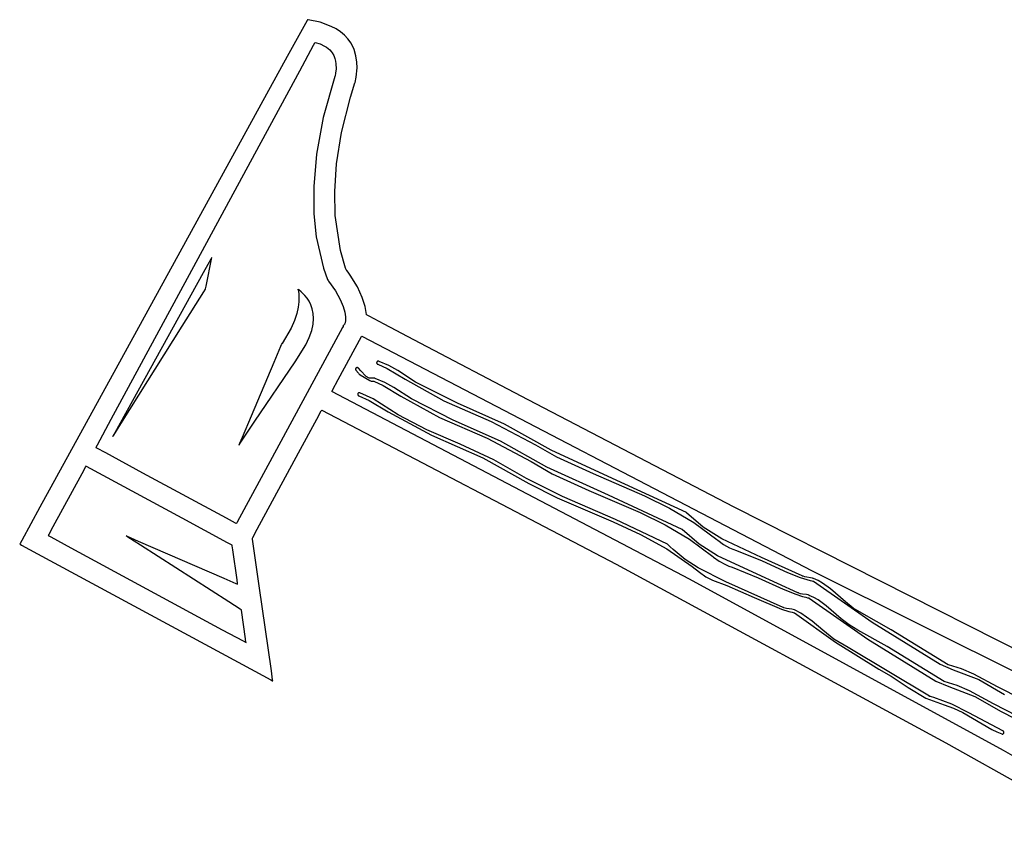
# Model space of a CAD drawing. Extents: x -74.1 to 10.8, y -36.7 to 44.6.
# Tile 1 of 199: x -63.9 to -57.4, y -35.2 to -29.8. Entities that reach past the tile are written whole.
import ezdxf

# ---------------------------------------------------------------- set-up
doc = ezdxf.new("R2010")
doc.units = 0

msp = doc.modelspace()

# ---------------------------------------------------------------- linework, layer by layer
at = {"layer": 'Layer 1', "color": 7, "linetype": 'CONTINUOUS'}
for p, q in [((-62.015215, -29.786741), (-62.026048, -29.8065)), ((-62.013008, -29.782717), (-62.015215, -29.786741)), ((-62.012802, -29.78234), (-62.013008, -29.782717)), ((-62.012751, -29.782248), (-62.012802, -29.78234)), ((-62.012581, -29.782239), (-62.012661, -29.782229)), ((-62.012422, -29.78226), (-62.012581, -29.782239)), ((-62.007341, -29.782942), (-62.012422, -29.78226)), ((-61.92836, -29.799468), (-62.007341, -29.782942)), ((-62.026048, -29.8065), (-62.145668, -30.024666)), ((-61.856065, -29.826204), (-61.92836, -29.799468)), ((-61.82349, -29.843241), (-61.856065, -29.826204)), ((-61.793866, -29.862638), (-61.82349, -29.843241)), ((-61.767619, -29.884332), (-61.793866, -29.862638)), ((-61.745175, -29.908259), (-61.767619, -29.884332)), ((-61.724803, -29.937919), (-61.745175, -29.908259)), ((-61.705112, -29.979492), (-61.724803, -29.937919)), ((-61.692857, -30.021152), (-61.705112, -29.979492)), ((-62.145668, -30.024666), (-63.275462, -32.085231)), ((-61.686655, -30.061525), (-61.692857, -30.021152)), ((-61.690559, -30.161178), (-61.685126, -30.099236)), ((-61.685126, -30.099236), (-61.686655, -30.061525)), ((-61.698106, -30.195982), (-61.690559, -30.161178)), ((-61.728783, -30.293482), (-61.699028, -30.199154)), ((-61.699028, -30.199154), (-61.698106, -30.195982)), ((-61.787047, -30.526104), (-61.728783, -30.293482)), ((-61.819753, -30.734099), (-61.787047, -30.526104)), ((-61.831922, -30.916676), (-61.819753, -30.734099)), ((-61.828574, -31.073046), (-61.831922, -30.916676)), ((-61.795417, -31.304), (-61.828574, -31.073046)), ((-62.681016, -31.541153), (-62.642928, -31.350723)), ((-62.644315, -31.353231), (-62.64917, -31.362011)), ((-62.643185, -31.351187), (-62.644315, -31.353231)), ((-62.642957, -31.350774), (-62.643185, -31.351187)), ((-62.642935, -31.350736), (-62.642957, -31.350774)), ((-61.760451, -31.420636), (-61.795417, -31.304)), ((-62.64917, -31.362011), (-62.699025, -31.452174)), ((-62.699025, -31.452174), (-63.131066, -32.233523)), ((-61.756134, -31.431192), (-61.760451, -31.420636)), ((-61.756063, -31.431293), (-61.756124, -31.43121)), ((-61.752161, -31.436627), (-61.756063, -31.431293)), ((-61.744568, -31.447191), (-61.752161, -31.436627)), ((-61.730215, -31.467914), (-61.744568, -31.447191)), ((-61.683251, -31.545432), (-61.730215, -31.467914)), ((-62.684199, -31.557065), (-62.681016, -31.541153)), ((-61.651317, -31.614484), (-61.683251, -31.545432)), ((-62.838714, -31.804242), (-62.69632, -31.577707)), ((-62.69632, -31.577707), (-62.685381, -31.560303)), ((-62.685381, -31.560303), (-62.684652, -31.559144)), ((-62.684652, -31.559144), (-62.684602, -31.559065)), ((-62.684596, -31.559049), (-62.684581, -31.558976)), ((-62.684581, -31.558976), (-62.684509, -31.558615)), ((-62.684509, -31.558615), (-62.684199, -31.557065)), ((-62.075881, -31.560062), (-62.075747, -31.560275)), ((-62.075575, -31.560372), (-62.075881, -31.560062)), ((-62.075747, -31.560275), (-62.075393, -31.561029)), ((-62.075102, -31.560777), (-62.075575, -31.560372)), ((-62.075393, -31.561029), (-62.074407, -31.563827)), ((-62.07368, -31.561872), (-62.075102, -31.560777)), ((-62.074407, -31.563827), (-62.071812, -31.574474)), ((-62.069102, -31.565223), (-62.07368, -31.561872)), ((-62.071812, -31.574474), (-62.069327, -31.59163)), ((-62.069327, -31.59163), (-62.068084, -31.61503)), ((-62.054396, -31.576729), (-62.069102, -31.565223)), ((-62.028546, -31.601873), (-62.054396, -31.576729)), ((-62.014774, -31.618981), (-62.028546, -31.601873)), ((-62.06921, -31.644409), (-62.073835, -31.679499)), ((-62.068084, -31.61503), (-62.06921, -31.644409)), ((-62.001605, -31.63925), (-62.014774, -31.618981)), ((-61.989916, -31.662783), (-62.001605, -31.63925)), ((-61.980582, -31.689682), (-61.989916, -31.662783)), ((-61.632162, -31.675241), (-61.651317, -31.614484)), ((-61.623536, -31.727874), (-61.632162, -31.675241)), ((-62.083089, -31.720034), (-62.098101, -31.765749)), ((-62.073835, -31.679499), (-62.083089, -31.720034)), ((-61.974481, -31.720049), (-61.980582, -31.689682)), ((-61.972488, -31.753987), (-61.974481, -31.720049)), ((-61.623027, -31.728161), (-61.623536, -31.727874)), ((-61.620986, -31.729244), (-61.623027, -31.728161)), ((-61.617871, -31.730897), (-61.620986, -31.729244)), ((-61.60542, -31.737501), (-61.617871, -31.730897)), ((-61.506259, -31.790069), (-61.60542, -31.737501)), ((-63.243181, -32.447713), (-62.838714, -31.804242)), ((-62.098101, -31.765749), (-62.120001, -31.816376)), ((-61.984331, -31.832985), (-61.975479, -31.791598)), ((-61.975479, -31.791598), (-61.972488, -31.753987)), ((-61.310319, -31.893796), (-61.506259, -31.790069)), ((-62.120001, -31.816376), (-62.180033, -31.918533)), ((-61.999919, -31.878249), (-61.984331, -31.832985)), ((-61.809161, -32.15648), (-61.655815, -31.873174)), ((-61.655815, -31.873174), (-61.653421, -31.869614)), ((-61.653421, -31.869614), (-61.653262, -31.869371)), ((-61.653231, -31.869325), (-58.6838, -33.417291)), ((-62.189251, -31.93752), (-62.234024, -32.043591)), ((-62.184916, -31.92725), (-62.189251, -31.93752)), ((-62.184015, -31.925117), (-62.184916, -31.92725)), ((-62.18337, -31.923867), (-62.184015, -31.925117)), ((-62.180138, -31.918686), (-62.18337, -31.923867)), ((-62.180042, -31.918546), (-62.180138, -31.918686)), ((-62.093962, -32.039089), (-62.02312, -31.927495)), ((-62.02312, -31.927495), (-61.999919, -31.878249)), ((-60.557889, -32.290224), (-61.310319, -31.893796)), ((-62.234024, -32.043591), (-62.383171, -32.396934)), ((-62.358171, -32.431485), (-62.093962, -32.039089)), ((-61.556078, -32.044394), (-61.556136, -32.045727)), ((-61.556136, -32.045727), (-61.555988, -32.047041)), ((-61.555797, -32.043061), (-61.556078, -32.044394)), ((-61.555988, -32.047041), (-61.555648, -32.048318)), ((-61.554757, -32.04048), (-61.555797, -32.043061)), ((-61.555648, -32.048318), (-61.555131, -32.049541)), ((-61.555131, -32.049541), (-61.554453, -32.050691)), ((-61.554081, -32.039302), (-61.554757, -32.04048)), ((-61.554453, -32.050691), (-61.553627, -32.051751)), ((-61.553259, -32.038226), (-61.554081, -32.039302)), ((-61.553627, -32.051751), (-61.55267, -32.052702)), ((-61.55231, -32.037266), (-61.553259, -32.038226)), ((-61.55267, -32.052702), (-61.551595, -32.053526)), ((-61.551253, -32.036438), (-61.55231, -32.037266)), ((-61.551595, -32.053526), (-61.550419, -32.054206)), ((-61.550104, -32.035756), (-61.551253, -32.036438)), ((-61.550419, -32.054206), (-61.548573, -32.054946)), ((-61.548882, -32.035236), (-61.550104, -32.035756)), ((-61.547606, -32.034892), (-61.548882, -32.035236)), ((-61.548573, -32.054946), (-61.485746, -32.083092)), ((-61.546292, -32.03474), (-61.547606, -32.034892)), ((-61.54496, -32.034795), (-61.546292, -32.03474)), ((-61.543626, -32.035071), (-61.54496, -32.034795)), ((-61.54231, -32.035584), (-61.543626, -32.035071)), ((-61.53999, -32.036419), (-61.54231, -32.035584)), ((-61.476175, -32.063911), (-61.53999, -32.036419)), ((-61.415939, -32.09738), (-61.476175, -32.063911)), ((-63.275462, -32.085231), (-63.775748, -32.997672)), ((-61.694765, -32.08558), (-61.694903, -32.086922)), ((-61.694903, -32.086922), (-61.694879, -32.088281)), ((-61.694879, -32.088281), (-61.694696, -32.089639)), ((-61.694461, -32.084278), (-61.694765, -32.08558)), ((-61.694696, -32.089639), (-61.694357, -32.090972)), ((-61.693989, -32.083037), (-61.694461, -32.084278)), ((-61.694357, -32.090972), (-61.693864, -32.092261)), ((-61.693346, -32.081876), (-61.693989, -32.083037)), ((-61.693864, -32.092261), (-61.69322, -32.093485)), ((-61.692528, -32.080818), (-61.693346, -32.081876)), ((-61.69322, -32.093485), (-61.69243, -32.094621)), ((-61.691533, -32.079884), (-61.692528, -32.080818)), ((-61.69243, -32.094621), (-61.692213, -32.094887)), ((-61.692213, -32.094887), (-61.676613, -32.113301)), ((-61.690399, -32.07909), (-61.691533, -32.079884)), ((-61.689178, -32.078444), (-61.690399, -32.07909)), ((-61.68789, -32.077948), (-61.689178, -32.078444)), ((-61.686558, -32.077606), (-61.68789, -32.077948)), ((-61.685201, -32.07742), (-61.686558, -32.077606)), ((-61.683842, -32.077393), (-61.685201, -32.07742)), ((-61.6825, -32.077528), (-61.683842, -32.077393)), ((-61.681197, -32.077828), (-61.6825, -32.077528)), ((-61.679954, -32.078297), (-61.681197, -32.077828)), ((-61.678792, -32.078937), (-61.679954, -32.078297)), ((-61.677732, -32.079752), (-61.678792, -32.078937)), ((-61.676795, -32.080743), (-61.677732, -32.079752)), ((-61.676719, -32.080841), (-61.676795, -32.080743)), ((-61.661405, -32.099585), (-61.676719, -32.080841)), ((-61.676613, -32.113301), (-61.672713, -32.11791)), ((-61.672713, -32.11791), (-61.670763, -32.120249)), ((-61.670763, -32.120249), (-61.669788, -32.121429)), ((-61.669788, -32.121429), (-61.669301, -32.122022)), ((-61.669301, -32.122022), (-61.669057, -32.122319)), ((-61.669057, -32.122319), (-61.668996, -32.122394)), ((-61.668952, -32.122435), (-61.668883, -32.122475)), ((-61.668883, -32.122475), (-61.668605, -32.122636)), ((-61.668605, -32.122636), (-61.665751, -32.12429)), ((-61.665751, -32.12429), (-61.601322, -32.16163)), ((-61.627315, -32.13457), (-61.661405, -32.099585)), ((-61.485746, -32.083092), (-61.368472, -32.153085)), ((-61.299964, -32.172463), (-61.415939, -32.09738)), ((-61.846499, -32.2255), (-61.809161, -32.15648)), ((-61.627268, -32.134598), (-61.627306, -32.134578)), ((-61.625015, -32.135804), (-61.627268, -32.134598)), ((-61.60438, -32.146857), (-61.625015, -32.135804)), ((-61.603264, -32.147455), (-61.60438, -32.146857)), ((-61.603028, -32.147582), (-61.603264, -32.147455)), ((-61.593469, -32.146961), (-61.602976, -32.147595)), ((-61.601322, -32.16163), (-61.593017, -32.166443)), ((-61.574241, -32.145906), (-61.593469, -32.146961)), ((-61.593017, -32.166443), (-61.592583, -32.166694)), ((-61.592561, -32.166695), (-61.580725, -32.166695)), ((-61.580725, -32.166695), (-61.574824, -32.166695)), ((-61.574824, -32.166695), (-61.574448, -32.166838)), ((-61.574448, -32.166838), (-61.512076, -32.194996)), ((-61.573969, -32.145889), (-61.574219, -32.145904)), ((-61.573484, -32.145861), (-61.573969, -32.145889)), ((-61.572434, -32.145917), (-61.573475, -32.145861)), ((-61.571446, -32.146077), (-61.572434, -32.145917)), ((-61.570506, -32.146329), (-61.571446, -32.146077)), ((-61.569611, -32.146661), (-61.570506, -32.146329)), ((-61.567942, -32.147521), (-61.569611, -32.146661)), ((-61.567567, -32.147656), (-61.567942, -32.147521)), ((-61.565515, -32.148397), (-61.567567, -32.147656)), ((-61.502172, -32.175968), (-61.565515, -32.148397)), ((-61.512076, -32.194996), (-61.395515, -32.264705)), ((-61.442323, -32.209378), (-61.502172, -32.175968)), ((-61.368472, -32.153085), (-61.113432, -32.295985)), ((-61.023648, -32.31286), (-61.299964, -32.172463)), ((-63.131066, -32.233523), (-63.28318, -32.508622)), ((-59.494264, -33.473131), (-61.85155, -32.234837)), ((-61.851527, -32.234794), (-61.851338, -32.234445)), ((-61.851338, -32.234445), (-61.850412, -32.232732)), ((-61.850412, -32.232732), (-61.846499, -32.2255)), ((-61.6811, -32.252921), (-61.681141, -32.253865)), ((-61.681141, -32.253865), (-61.681078, -32.2548)), ((-61.680948, -32.251976), (-61.6811, -32.252921)), ((-61.681078, -32.2548), (-61.680916, -32.255721)), ((-61.680681, -32.251036), (-61.680948, -32.251976)), ((-61.680916, -32.255721), (-61.680659, -32.256621)), ((-61.679937, -32.249202), (-61.680681, -32.251036)), ((-61.680659, -32.256621), (-61.680314, -32.257494)), ((-61.680314, -32.257494), (-61.679885, -32.258334)), ((-61.679509, -32.248339), (-61.679937, -32.249202)), ((-61.679885, -32.258334), (-61.679378, -32.259134)), ((-61.679003, -32.247522), (-61.679509, -32.248339)), ((-61.679378, -32.259134), (-61.678798, -32.259887)), ((-61.678425, -32.246756), (-61.679003, -32.247522)), ((-61.678798, -32.259887), (-61.678151, -32.260588)), ((-61.677782, -32.246048), (-61.678425, -32.246756)), ((-61.678151, -32.260588), (-61.677442, -32.26123)), ((-61.677081, -32.245402), (-61.677782, -32.246048)), ((-61.677442, -32.26123), (-61.676676, -32.261806)), ((-61.676326, -32.244823), (-61.677081, -32.245402)), ((-61.676676, -32.261806), (-61.675858, -32.262311)), ((-61.675526, -32.244317), (-61.676326, -32.244823)), ((-61.675858, -32.262311), (-61.675038, -32.262718)), ((-61.674686, -32.24389), (-61.675526, -32.244317)), ((-61.675038, -32.262718), (-61.67418, -32.26305)), ((-61.673812, -32.243546), (-61.674686, -32.24389)), ((-61.67418, -32.26305), (-61.606457, -32.293637)), ((-61.672911, -32.24329), (-61.673812, -32.243546)), ((-61.67199, -32.243129), (-61.672911, -32.24329)), ((-61.671055, -32.243067), (-61.67199, -32.243129)), ((-61.670111, -32.24311), (-61.671055, -32.243067)), ((-61.669166, -32.243263), (-61.670111, -32.24311)), ((-61.668226, -32.243532), (-61.669166, -32.243263)), ((-61.667297, -32.243921), (-61.668226, -32.243532)), ((-61.579289, -32.283661), (-61.667297, -32.243921)), ((-61.326968, -32.284091), (-61.442323, -32.209378)), ((-61.606457, -32.293637), (-61.480286, -32.370044)), ((-61.413993, -32.387899), (-61.579289, -32.283661)), ((-61.395515, -32.264705), (-61.141493, -32.40697)), ((-61.05119, -32.424072), (-61.326968, -32.284091)), ((-61.113432, -32.295985), (-60.799956, -32.432012)), ((-60.712066, -32.45024), (-61.023648, -32.31286)), ((-59.1987, -32.997744), (-60.557889, -32.290224)), ((-61.949908, -32.416653), (-61.92092, -32.363069)), ((-61.92092, -32.363069), (-61.918271, -32.358172)), ((-61.918271, -32.358172), (-61.91772, -32.357154)), ((-61.91772, -32.357154), (-61.917645, -32.357015)), ((-61.917645, -32.357014), (-61.917254, -32.357215)), ((-61.917254, -32.357215), (-59.976383, -33.372844)), ((-61.480286, -32.370044), (-61.195404, -32.523455)), ((-61.22503, -32.48739), (-61.413993, -32.387899)), ((-63.289861, -32.521976), (-63.243181, -32.447713)), ((-62.454849, -32.575069), (-62.358171, -32.431485)), ((-62.383171, -32.396934), (-62.44319, -32.539126)), ((-62.070641, -32.639828), (-61.949908, -32.416653)), ((-61.141493, -32.40697), (-60.828017, -32.542995)), ((-60.739601, -32.561469), (-61.05119, -32.424072)), ((-60.799956, -32.432012), (-60.509723, -32.586016)), ((-60.405448, -32.622621), (-60.712066, -32.45024)), ((-63.28318, -32.508622), (-63.29487, -32.529763)), ((-63.294408, -32.52921), (-63.289861, -32.521976)), ((-61.004361, -32.583345), (-61.22503, -32.48739)), ((-63.295649, -32.531172), (-63.295703, -32.531269)), ((-63.295681, -32.531235), (-63.295467, -32.530895)), ((-63.29487, -32.529763), (-63.295649, -32.531172)), ((-63.295467, -32.530895), (-63.294408, -32.52921)), ((-62.463646, -32.587587), (-62.46425, -32.589019)), ((-62.464016, -32.588682), (-62.463217, -32.587496)), ((-62.459859, -32.578617), (-62.463646, -32.587587)), ((-62.463217, -32.587496), (-62.454849, -32.575069)), ((-62.44319, -32.539126), (-62.459859, -32.578617)), ((-61.195404, -32.523455), (-60.857044, -32.671831)), ((-60.783214, -32.685625), (-61.004361, -32.583345)), ((-60.828017, -32.542995), (-60.537751, -32.696979)), ((-60.432996, -32.733862), (-60.739601, -32.561469)), ((-60.509723, -32.586016), (-60.369786, -32.665941)), ((-62.464253, -32.589035), (-62.464209, -32.588969)), ((-62.464209, -32.588969), (-62.464016, -32.588682)), ((-62.343319, -33.143874), (-62.070641, -32.639828)), ((-60.000499, -32.807966), (-60.405448, -32.622621)), ((-60.857044, -32.671831), (-60.552126, -32.842567)), ((-60.567573, -32.809645), (-60.783214, -32.685625)), ((-60.537751, -32.696979), (-60.39782, -32.776916)), ((-60.369786, -32.665941), (-60.128898, -32.776753)), ((-63.500631, -32.777716), (-63.690387, -33.128479)), ((-63.476206, -32.732567), (-63.500631, -32.777716)), ((-63.473934, -32.728367), (-63.476206, -32.732567)), ((-63.473467, -32.727504), (-63.473934, -32.728367)), ((-63.473423, -32.727423), (-63.473467, -32.727504)), ((-63.473238, -32.727488), (-63.473379, -32.727412)), ((-63.472616, -32.727825), (-63.473238, -32.727488)), ((-63.470031, -32.729223), (-63.472616, -32.727825)), ((-62.837487, -33.071416), (-63.470031, -32.729223)), ((-60.027907, -32.919238), (-60.432996, -32.733862)), ((-60.39782, -32.776916), (-60.157288, -32.887605)), ((-60.128898, -32.776753), (-59.789897, -32.922528)), ((-60.330637, -32.928245), (-60.567573, -32.809645)), ((-60.552126, -32.842567), (-60.364925, -32.936829)), ((-59.514133, -33.033607), (-60.000499, -32.807966)), ((-60.157288, -32.887605), (-59.818276, -33.033363)), ((-60.364925, -32.936829), (-59.997592, -33.093857)), ((-59.981383, -33.079581), (-60.330637, -32.928245)), ((-59.541549, -33.144901), (-60.027907, -32.919238)), ((-59.789897, -32.922528), (-59.624706, -33.004067)), ((-63.775748, -32.997672), (-63.895887, -33.216787)), ((-59.818276, -33.033363), (-59.653069, -33.114863)), ((-59.624706, -33.004067), (-59.464851, -33.098636)), ((-59.513247, -33.034233), (-59.514133, -33.033607)), ((-59.402199, -33.129576), (-59.513247, -33.034233)), ((-57.022395, -34.100535), (-59.1987, -32.997744)), ((-62.53896, -33.232913), (-62.837487, -33.071416)), ((-59.997592, -33.093857), (-59.817272, -33.177515)), ((-59.638653, -33.242183), (-59.981383, -33.079581)), ((-59.464851, -33.098636), (-59.31218, -33.211683)), ((-63.690387, -33.128479), (-63.717031, -33.177729)), ((-62.372196, -33.197253), (-62.343319, -33.143874)), ((-59.653069, -33.114863), (-59.493191, -33.209373)), ((-59.540707, -33.145663), (-59.541549, -33.144901)), ((-59.429625, -33.24094), (-59.540707, -33.145663)), ((-59.280846, -33.206565), (-59.402199, -33.129576)), ((-63.906874, -33.236825), (-63.909161, -33.240995)), ((-63.895887, -33.216787), (-63.906874, -33.236825)), ((-63.721209, -33.185453), (-63.721231, -33.185493)), ((-63.721213, -33.185505), (-63.721155, -33.185536)), ((-63.717031, -33.177729), (-63.721209, -33.185453)), ((-63.721155, -33.185536), (-63.720535, -33.185871)), ((-63.720535, -33.185871), (-63.717475, -33.187527)), ((-63.717475, -33.187527), (-63.704378, -33.194612)), ((-63.704378, -33.194612), (-63.572203, -33.266115)), ((-63.208489, -33.186539), (-63.208556, -33.186496)), ((-63.208515, -33.186513), (-63.208384, -33.18657)), ((-63.195662, -33.19481), (-63.208489, -33.186539)), ((-63.208384, -33.18657), (-63.206997, -33.187172)), ((-63.206997, -33.187172), (-63.200247, -33.190099)), ((-63.200247, -33.190099), (-63.127692, -33.221567)), ((-63.113885, -33.247538), (-63.195662, -33.19481)), ((-63.127692, -33.221567), (-62.564043, -33.466029)), ((-62.512344, -33.247312), (-62.53896, -33.232913)), ((-62.37539, -33.203355), (-62.375413, -33.2032)), ((-62.375396, -33.203169), (-62.375346, -33.203076)), ((-62.375228, -33.204488), (-62.37539, -33.203355)), ((-62.375346, -33.203076), (-62.374812, -33.20209)), ((-62.374449, -33.209936), (-62.375228, -33.204488)), ((-62.374812, -33.20209), (-62.372196, -33.197253)), ((-62.365924, -33.269534), (-62.374449, -33.209936)), ((-59.817272, -33.177515), (-59.642287, -33.273748)), ((-59.493191, -33.209373), (-59.340491, -33.322342)), ((-59.31218, -33.211683), (-59.307253, -33.215811)), ((-59.307253, -33.215811), (-59.269361, -33.243461)), ((-59.019028, -33.329483), (-59.280846, -33.206565)), ((-63.909161, -33.240995), (-63.909475, -33.241568)), ((-63.909462, -33.241577), (-63.909417, -33.241601)), ((-63.909417, -33.241601), (-63.909235, -33.2417)), ((-63.909235, -33.2417), (-63.907292, -33.242751)), ((-63.907292, -33.242751), (-63.897759, -33.247908)), ((-63.897759, -33.247908), (-63.792514, -33.304843)), ((-63.572203, -33.266115), (-62.573624, -33.806317)), ((-62.531496, -33.623051), (-63.113885, -33.247538)), ((-62.509856, -33.248658), (-62.512344, -33.247312)), ((-62.509282, -33.248968), (-62.509856, -33.248658)), ((-62.509167, -33.24903), (-62.509282, -33.248968)), ((-62.508599, -33.252908), (-62.509153, -33.249039)), ((-62.504752, -33.279805), (-62.508599, -33.252908)), ((-62.47663, -33.476417), (-62.504752, -33.279805)), ((-62.330421, -33.517742), (-62.365924, -33.269534)), ((-59.642287, -33.273748), (-59.474963, -33.389416)), ((-59.6385, -33.242306), (-59.638653, -33.242183)), ((-59.638355, -33.242453), (-59.6385, -33.242306)), ((-59.638065, -33.242748), (-59.638355, -33.242453)), ((-59.636904, -33.243924), (-59.638065, -33.242748)), ((-59.634577, -33.246267), (-59.636904, -33.243924)), ((-59.629903, -33.250917), (-59.634577, -33.246267)), ((-59.62048, -33.260078), (-59.629903, -33.250917)), ((-59.601336, -33.277857), (-59.62048, -33.260078)), ((-59.521093, -33.342328), (-59.601336, -33.277857)), ((-59.308246, -33.317884), (-59.429625, -33.24094)), ((-59.269361, -33.243461), (-59.228586, -33.265919)), ((-59.228586, -33.265919), (-59.207117, -33.275201)), ((-59.207117, -33.275201), (-59.183363, -33.283682)), ((-59.183363, -33.283682), (-59.013301, -33.352668)), ((-63.792514, -33.304843), (-62.798557, -33.842547)), ((-59.435765, -33.397765), (-59.521093, -33.342328)), ((-59.340491, -33.322342), (-59.335095, -33.326863)), ((-59.335095, -33.326863), (-59.297211, -33.354524)), ((-59.046401, -33.440765), (-59.308246, -33.317884)), ((-59.297211, -33.354524), (-59.256442, -33.376992)), ((-58.751407, -33.450978), (-59.019028, -33.329483)), ((-59.013301, -33.352668), (-58.848113, -33.428885)), ((-59.976383, -33.372844), (-57.804207, -34.551613)), ((-59.474963, -33.389416), (-59.428137, -33.427509)), ((-59.25404, -33.490038), (-59.435765, -33.397765)), ((-59.428137, -33.427509), (-59.386745, -33.456515)), ((-59.256442, -33.376992), (-59.234976, -33.38628)), ((-59.234976, -33.38628), (-59.211461, -33.39469)), ((-59.211461, -33.39469), (-59.041377, -33.46364)), ((-58.848113, -33.428885), (-58.763506, -33.461607)), ((-58.6838, -33.417291), (-56.546516, -34.485549)), ((-62.564043, -33.466029), (-62.484907, -33.500352)), ((-62.472907, -33.502443), (-62.47663, -33.476417)), ((-57.423543, -34.603649), (-59.494264, -33.473131)), ((-59.386745, -33.456515), (-59.341991, -33.479466)), ((-59.341991, -33.479466), (-59.24718, -33.513849)), ((-58.875612, -33.659727), (-59.25404, -33.490038)), ((-58.778788, -33.562297), (-59.046401, -33.440765)), ((-59.041377, -33.46364), (-58.87619, -33.539867)), ((-58.763506, -33.461607), (-58.720028, -33.475204)), ((-58.7478, -33.452807), (-58.751407, -33.450978)), ((-58.744896, -33.454073), (-58.7478, -33.452807)), ((-58.732805, -33.45775), (-58.744896, -33.454073)), ((-58.720207, -33.459868), (-58.732805, -33.45775)), ((-58.694832, -33.462982), (-58.720207, -33.459868)), ((-58.720028, -33.475204), (-58.697911, -33.481134)), ((-58.697911, -33.481134), (-58.686747, -33.483859)), ((-58.682727, -33.465754), (-58.694832, -33.462982)), ((-58.686747, -33.483859), (-58.681138, -33.48516)), ((-58.676967, -33.467832), (-58.682727, -33.465754)), ((-58.681138, -33.48516), (-58.678326, -33.485794)), ((-58.678326, -33.485794), (-58.676919, -33.486107)), ((-58.675834, -33.468294), (-58.676967, -33.467832)), ((-58.676919, -33.486107), (-58.676179, -33.486585)), ((-58.676179, -33.486585), (-58.289384, -33.757158)), ((-58.645683, -33.482308), (-58.675834, -33.468294)), ((-58.617283, -33.498744), (-58.645683, -33.482308)), ((-62.484907, -33.500352), (-62.472499, -33.505734)), ((-62.472538, -33.505022), (-62.472907, -33.502443)), ((-62.472452, -33.505625), (-62.472538, -33.505022)), ((-62.472499, -33.505734), (-62.472435, -33.505761)), ((-62.472434, -33.505747), (-62.472452, -33.505625)), ((-62.250239, -34.078308), (-62.330421, -33.517742)), ((-59.24718, -33.513849), (-59.067088, -33.594543)), ((-58.87619, -33.539867), (-58.791594, -33.572611)), ((-58.564417, -33.537076), (-58.617283, -33.498744)), ((-58.465179, -33.622991), (-58.564417, -33.537076)), ((-62.456538, -33.671382), (-62.531496, -33.623051)), ((-59.067088, -33.594543), (-58.886493, -33.670623)), ((-58.791594, -33.572611), (-58.748123, -33.586224)), ((-58.775541, -33.563937), (-58.778788, -33.562297)), ((-58.772636, -33.565201), (-58.775541, -33.563937)), ((-58.760544, -33.56887), (-58.772636, -33.565201)), ((-58.747945, -33.570985), (-58.760544, -33.56887)), ((-58.748123, -33.586224), (-58.726011, -33.592163)), ((-58.722572, -33.5741), (-58.747945, -33.570985)), ((-58.726011, -33.592163), (-58.71485, -33.594893)), ((-58.71047, -33.576876), (-58.722572, -33.5741)), ((-58.71485, -33.594893), (-58.709242, -33.596196)), ((-58.704712, -33.578957), (-58.71047, -33.576876)), ((-58.709242, -33.596196), (-58.706431, -33.596832)), ((-58.706431, -33.596832), (-58.705023, -33.597145)), ((-58.705023, -33.597145), (-58.704304, -33.59744)), ((-58.703426, -33.57948), (-58.704712, -33.578957)), ((-58.704304, -33.59744), (-58.317522, -33.868038)), ((-58.673287, -33.593511), (-58.703426, -33.57948)), ((-58.644897, -33.609959), (-58.673287, -33.593511)), ((-58.592044, -33.64831), (-58.644897, -33.609959)), ((-58.413528, -33.663373), (-58.465179, -33.622991)), ((-62.449567, -33.675877), (-62.456538, -33.671382)), ((-62.448135, -33.6768), (-62.449567, -33.675877)), ((-62.448, -33.676887), (-62.448135, -33.6768)), ((-62.420848, -33.8664), (-62.447956, -33.676916)), ((-58.886493, -33.670623), (-58.839453, -33.685097)), ((-58.875562, -33.659753), (-58.875612, -33.659727)), ((-58.875281, -33.659903), (-58.875531, -33.65977)), ((-58.874781, -33.660165), (-58.875281, -33.659903)), ((-58.873774, -33.660673), (-58.874781, -33.660165)), ((-58.871738, -33.661626), (-58.873774, -33.660673)), ((-58.863333, -33.664674), (-58.871738, -33.661626)), ((-58.854599, -33.666743), (-58.863333, -33.664674)), ((-58.818741, -33.671502), (-58.854599, -33.666743)), ((-58.839453, -33.685097), (-58.815483, -33.691302)), ((-58.810142, -33.673387), (-58.818741, -33.671502)), ((-58.815483, -33.691302), (-58.803373, -33.694118)), ((-58.801927, -33.676179), (-58.810142, -33.673387)), ((-58.760279, -33.696299), (-58.801927, -33.676179)), ((-58.492808, -33.734228), (-58.592044, -33.64831)), ((-58.356769, -33.697359), (-58.413528, -33.663373)), ((-58.803373, -33.694118), (-58.801853, -33.694456)), ((-58.801853, -33.694456), (-58.801724, -33.694517)), ((-58.801724, -33.694517), (-58.530164, -33.889055)), ((-58.684579, -33.749343), (-58.760279, -33.696299)), ((-58.614475, -33.810279), (-58.684579, -33.749343)), ((-58.441146, -33.774597), (-58.492808, -33.734228)), ((-58.162762, -33.806655), (-58.356769, -33.697359)), ((-62.573624, -33.806317), (-62.437011, -33.88022)), ((-58.542481, -33.868901), (-58.614475, -33.810279)), ((-58.384245, -33.80862), (-58.441146, -33.774597)), ((-58.190259, -33.917941), (-58.384245, -33.80862)), ((-58.289384, -33.757158), (-57.840536, -34.033579)), ((-57.787415, -34.037144), (-58.162762, -33.806655)), ((-62.798557, -33.842547), (-62.358437, -34.080641)), ((-62.437011, -33.88022), (-62.417354, -33.890855)), ((-62.417745, -33.88809), (-62.420848, -33.8664)), ((-58.447579, -33.923175), (-58.542481, -33.868901)), ((-58.317522, -33.868038), (-57.868466, -34.144604)), ((-62.417438, -33.89024), (-62.417745, -33.88809)), ((-62.417366, -33.890742), (-62.417438, -33.89024)), ((-62.417351, -33.890844), (-62.417366, -33.890742)), ((-58.530164, -33.889055), (-58.244233, -34.067336)), ((-58.178538, -34.083836), (-58.447579, -33.923175)), ((-57.814902, -34.148414), (-58.190259, -33.917941)), ((-62.358437, -34.080641), (-62.252752, -34.137814)), ((-62.241748, -34.137667), (-62.250239, -34.078308)), ((-58.244233, -34.067336), (-58.163284, -34.113223)), ((-57.840536, -34.033579), (-57.755959, -34.07019)), ((-57.786689, -34.037432), (-57.787415, -34.037144)), ((-57.700868, -34.063496), (-57.786689, -34.037432)), ((-57.755959, -34.07019), (-57.584831, -34.134947)), ((-57.619154, -34.098687), (-57.700868, -34.063496)), ((-62.252752, -34.137814), (-62.243089, -34.143041)), ((-62.243089, -34.143041), (-62.241079, -34.144129)), ((-62.240979, -34.143045), (-62.241748, -34.137667)), ((-62.241079, -34.144129), (-62.240803, -34.144278)), ((-62.240822, -34.144142), (-62.240979, -34.143045)), ((-62.240807, -34.144245), (-62.240822, -34.144142)), ((-57.912123, -34.245633), (-58.178538, -34.083836)), ((-58.163284, -34.113223), (-58.051528, -34.188463)), ((-57.868466, -34.144604), (-57.783892, -34.181246)), ((-57.461998, -34.183394), (-57.619154, -34.098687)), ((-57.584831, -34.134947), (-57.415506, -34.233187)), ((-58.051528, -34.188463), (-57.935004, -34.257125)), ((-57.814203, -34.148603), (-57.814902, -34.148414)), ((-57.728395, -34.174701), (-57.814203, -34.148603)), ((-57.783892, -34.181246), (-57.612759, -34.245979)), ((-57.64669, -34.209915), (-57.728395, -34.174701)), ((-57.48954, -34.294638), (-57.64669, -34.209915)), ((-57.303127, -34.265441), (-57.461998, -34.183394)), ((-57.935004, -34.257125), (-57.813302, -34.301103)), ((-57.911992, -34.245692), (-57.912123, -34.245633)), ((-57.91187, -34.245721), (-57.911992, -34.245692)), ((-57.911626, -34.245777), (-57.91187, -34.245721)), ((-57.911137, -34.24589), (-57.911626, -34.245777)), ((-57.909185, -34.246346), (-57.911137, -34.24589)), ((-57.905288, -34.247277), (-57.909185, -34.246346)), ((-57.897528, -34.249209), (-57.905288, -34.247277)), ((-57.882131, -34.253349), (-57.897528, -34.249209)), ((-57.764009, -34.29767), (-57.882131, -34.253349)), ((-57.612759, -34.245979), (-57.438879, -34.346839)), ((-57.813302, -34.301103), (-57.75256, -34.323275)), ((-57.651832, -34.355348), (-57.764009, -34.29767)), ((-57.75256, -34.323275), (-57.691486, -34.353089)), ((-57.330657, -34.376664), (-57.48954, -34.294638)), ((-57.691486, -34.353089), (-57.564265, -34.427977)), ((-57.428167, -34.473758), (-57.651832, -34.355348)), ((-57.438879, -34.346839), (-57.349455, -34.39151)), ((-57.564265, -34.427977), (-57.500459, -34.46361)), ((-57.500459, -34.46361), (-57.467496, -34.479784)), ((-57.467496, -34.479784), (-57.43453, -34.493968)), ((-57.43453, -34.493968), (-57.432424, -34.494392)), ((-57.432424, -34.494392), (-57.430408, -34.494472)), ((-57.430408, -34.494472), (-57.428499, -34.494226)), ((-57.428499, -34.494226), (-57.42759, -34.493986)), ((-57.426637, -34.474327), (-57.428167, -34.473758)), ((-57.42759, -34.493986), (-57.426715, -34.493671)), ((-57.426715, -34.493671), (-57.425071, -34.492822)), ((-57.425672, -34.474761), (-57.426637, -34.474327)), ((-57.424781, -34.475275), (-57.425672, -34.474761)), ((-57.425071, -34.492822), (-57.423585, -34.491699)), ((-57.423965, -34.475864), (-57.424781, -34.475275)), ((-57.423226, -34.476522), (-57.423965, -34.475864)), ((-57.423585, -34.491699), (-57.422274, -34.490317)), ((-57.422565, -34.477243), (-57.423226, -34.476522)), ((-57.421982, -34.478023), (-57.422565, -34.477243)), ((-57.422274, -34.490317), (-57.421156, -34.488693)), ((-57.421479, -34.478856), (-57.421982, -34.478023)), ((-57.421057, -34.479737), (-57.421479, -34.478856)), ((-57.421156, -34.488693), (-57.420908, -34.488251)), ((-57.420716, -34.480661), (-57.421057, -34.479737)), ((-57.420908, -34.488251), (-57.420789, -34.488025)), ((-57.420789, -34.488025), (-57.420731, -34.487911)), ((-57.420458, -34.481621), (-57.420716, -34.480661)), ((-57.420711, -34.487871), (-57.420277, -34.485731)), ((-57.420196, -34.483633), (-57.420458, -34.481621)), ((-57.420277, -34.485731), (-57.420196, -34.483633)), ((-57.804207, -34.551613), (-56.773265, -35.132901)), ((-56.419222, -35.175706), (-57.423543, -34.603649))]:
    msp.add_line(p, q, dxfattribs=at)
at = {"layer": 'Layer 1', "color": 8, "linetype": 'CONTINUOUS'}
for p, q in [((-62.063114, -30.120455), (-61.971548, -29.951194)), ((-61.971548, -29.951194), (-61.96318, -29.935726)), ((-61.96318, -29.935726), (-61.961441, -29.932512)), ((-61.961441, -29.932512), (-61.961205, -29.932074)), ((-61.961194, -29.932076), (-61.927741, -29.942633)), ((-61.927741, -29.942633), (-61.898863, -29.956185)), ((-61.898863, -29.956185), (-61.886181, -29.964093)), ((-61.886181, -29.964093), (-61.874691, -29.972761)), ((-61.874691, -29.972761), (-61.864408, -29.982191)), ((-61.864408, -29.982191), (-61.85587, -29.99174)), ((-61.85587, -29.99174), (-61.848424, -30.001967)), ((-61.848424, -30.001967), (-61.838872, -30.019291)), ((-61.838872, -30.019291), (-61.831985, -30.037244)), ((-61.831985, -30.037244), (-61.827409, -30.0554)), ((-61.827409, -30.0554), (-61.824788, -30.07333)), ((-62.444508, -30.825466), (-62.063114, -30.120455)), ((-61.823986, -30.106805), (-61.82673, -30.134251)), ((-61.824788, -30.07333), (-61.823986, -30.106805)), ((-61.831592, -30.157762), (-61.908152, -30.427685)), ((-61.831523, -30.157554), (-61.831592, -30.157762)), ((-61.831503, -30.157486), (-61.831522, -30.157551)), ((-61.831269, -30.156633), (-61.831503, -30.157486)), ((-61.830174, -30.152247), (-61.831269, -30.156633)), ((-61.82673, -30.134251), (-61.830174, -30.152247)), ((-61.908152, -30.427685), (-61.952567, -30.66923)), ((-61.952567, -30.66923), (-61.970979, -30.881571)), ((-63.305924, -32.417804), (-62.444508, -30.825466)), ((-61.970979, -30.881571), (-61.969525, -31.063884)), ((-61.969525, -31.063884), (-61.954348, -31.215343)), ((-61.954348, -31.215343), (-61.907382, -31.422402)), ((-61.907382, -31.422402), (-61.879474, -31.495589)), ((-61.879461, -31.495616), (-61.879396, -31.495749)), ((-61.879396, -31.495749), (-61.878756, -31.497078)), ((-61.878756, -31.497078), (-61.876934, -31.500857)), ((-61.876934, -31.500857), (-61.876554, -31.501644)), ((-61.876547, -31.501654), (-61.876522, -31.501688)), ((-61.876522, -31.501688), (-61.87626, -31.502038)), ((-61.87626, -31.502038), (-61.873847, -31.505257)), ((-61.873847, -31.505257), (-61.872792, -31.506666)), ((-61.872792, -31.506666), (-61.872544, -31.506997)), ((-61.872518, -31.507032), (-61.827885, -31.571823)), ((-61.827885, -31.571823), (-61.796612, -31.627407)), ((-61.796612, -31.627407), (-61.776524, -31.674193)), ((-61.776524, -31.674193), (-61.765446, -31.71259)), ((-61.765446, -31.71259), (-61.761204, -31.743004)), ((-61.761204, -31.743004), (-61.761623, -31.765846)), ((-61.776962, -31.805063), (-61.78099, -31.81251)), ((-61.776141, -31.803545), (-61.776962, -31.805063)), ((-61.776064, -31.803403), (-61.776141, -31.803545)), ((-61.77597, -31.803229), (-61.776033, -31.803347)), ((-61.774262, -31.799794), (-61.77597, -31.803229)), ((-61.774885, -31.799337), (-61.774457, -31.798847)), ((-61.774844, -31.799292), (-61.774877, -31.799328)), ((-61.774478, -31.798892), (-61.774844, -31.799292)), ((-61.772954, -31.797228), (-61.774478, -31.798892)), ((-61.774457, -31.798847), (-61.77415, -31.798547)), ((-61.773935, -31.798971), (-61.774262, -31.799794)), ((-61.77415, -31.798547), (-61.774039, -31.798462)), ((-61.774039, -31.798462), (-61.773993, -31.798435)), ((-61.773993, -31.798435), (-61.773953, -31.798417)), ((-61.773852, -31.798674), (-61.773935, -31.798971)), ((-61.773835, -31.798563), (-61.773852, -31.798674)), ((-61.773834, -31.798518), (-61.773835, -31.798563)), ((-61.769514, -31.793468), (-61.772954, -31.797228)), ((-61.76915, -31.79307), (-61.769514, -31.793468)), ((-61.769117, -31.793034), (-61.76915, -31.79307)), ((-61.769057, -31.792944), (-61.769109, -31.793025)), ((-61.768793, -31.792496), (-61.769057, -31.792944)), ((-61.767746, -31.790442), (-61.768793, -31.792496)), ((-61.764528, -31.781522), (-61.767746, -31.790442)), ((-61.761623, -31.765846), (-61.764528, -31.781522)), ((-61.78099, -31.81251), (-61.825453, -31.8947)), ((-61.825453, -31.8947), (-62.245342, -32.670865)), ((-63.397156, -32.586446), (-63.305924, -32.417804)), ((-63.405424, -32.601731), (-63.397156, -32.586446)), ((-63.407169, -32.605321), (-63.407322, -32.605239)), ((-63.407309, -32.605215), (-63.40727, -32.605143)), ((-63.40727, -32.605143), (-63.407111, -32.60485)), ((-63.406055, -32.605924), (-63.407169, -32.605321)), ((-63.407111, -32.60485), (-63.405424, -32.601731)), ((-63.400693, -32.608825), (-63.406055, -32.605924)), ((-63.342032, -32.640559), (-63.400693, -32.608825)), ((-63.097707, -32.772733), (-63.342032, -32.640559)), ((-62.245342, -32.670865), (-62.431261, -33.014537)), ((-62.545895, -33.07125), (-63.097707, -32.772733)), ((-62.431261, -33.014537), (-62.475902, -33.097057)), ((-62.487458, -33.102863), (-62.545895, -33.07125)), ((-62.482162, -33.105727), (-62.487458, -33.102863)), ((-62.481083, -33.106312), (-62.482162, -33.105727)), ((-62.480981, -33.106366), (-62.481083, -33.106312)), ((-62.480832, -33.106169), (-62.480948, -33.106384)), ((-62.479983, -33.1046), (-62.480832, -33.106169)), ((-62.475902, -33.097057), (-62.479983, -33.1046))]:
    msp.add_line(p, q, dxfattribs=at)

doc.saveas('drawing.dxf')
